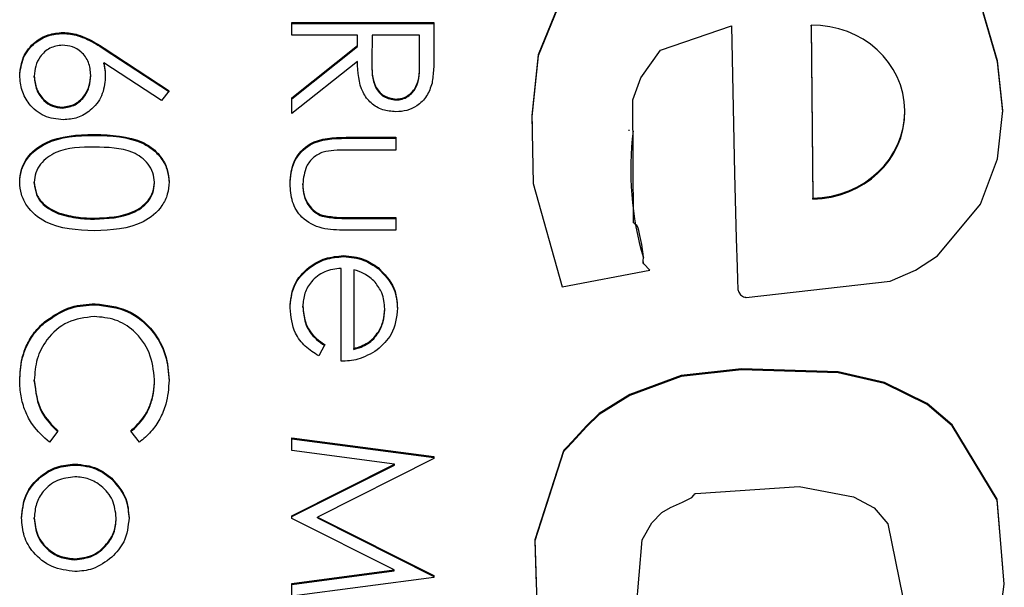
# Model space of a CAD drawing. Header units: millimetres. Extents: x 351 to 1801, y 78 to 1352.
# Tile 31 of 39: x 1626.24 to 1629.91, y 674.06 to 676.18. Entities that reach past the tile are written whole.
import ezdxf

# ---------------------------------------------------------------- set-up
doc = ezdxf.new("R2010")
doc.units = ezdxf.units.MM

msp = doc.modelspace()

# ---------------------------------------------------------------- linework, layer by layer
at = {"color": 7, "linetype": 'Continuous', "lineweight": 25}
for p, q in [((1627.2573, 676.1178), (1627.2573, 676.1653)), ((1627.2573, 676.1653), (1627.7864, 676.1653)), ((1627.2573, 676.1617), (1627.7864, 676.1617)), ((1627.7864, 676.1653), (1627.7864, 676.0594)), ((1626.4048, 676.125), (1626.4048, 676.1285)), ((1629.1911, 676.1555), (1629.1968, 675.5118)), ((1629.1911, 676.1519), (1629.1911, 676.1555)), ((1629.1911, 676.1519), (1629.1968, 675.5082)), ((1627.5015, 676.1178), (1627.2573, 676.1178)), ((1627.5015, 676.0792), (1627.5015, 676.1178)), ((1627.5558, 676.1178), (1627.555, 676.021)), ((1627.7322, 676.1178), (1627.5558, 676.1178)), ((1627.7322, 676.0186), (1627.7322, 676.1178)), ((1626.5585, 676.0694), (1626.8, 675.9116)), ((1626.5585, 676.0658), (1626.5585, 676.0694)), ((1626.5585, 676.0658), (1626.7982, 675.9092)), ((1627.2573, 675.8849), (1627.5015, 676.0792)), ((1627.2573, 675.8814), (1627.5015, 676.0757)), ((1627.5015, 676.0757), (1627.5015, 676.0792)), ((1626.7713, 675.875), (1626.5575, 676.0148)), ((1626.5575, 676.0112), (1626.5575, 676.0148)), ((1627.5015, 676.0205), (1627.2573, 675.8263)), ((1627.555, 676.0192), (1627.555, 676.0156)), ((1627.7322, 676.0151), (1627.7322, 676.0186)), ((1626.298, 675.9622), (1626.298, 675.9658)), ((1626.5083, 675.9664), (1626.5083, 675.9699)), ((1626.8, 675.9116), (1626.7713, 675.875)), ((1627.2573, 675.8263), (1627.2573, 675.8849)), ((1627.645, 675.8769), (1627.645, 675.8805)), ((1626.4029, 675.847), (1626.4029, 675.8506)), ((1629.5398, 675.831), (1629.5398, 675.8355)), ((1628.5117, 675.7663), (1628.5117, 675.7618)), ((1626.5216, 675.7453), (1626.5216, 675.7489)), ((1627.4592, 675.7381), (1627.644, 675.7381)), ((1627.4592, 675.7346), (1627.4592, 675.7381)), ((1627.4592, 675.7346), (1627.644, 675.7346)), ((1627.644, 675.7381), (1627.644, 675.6907)), ((1627.644, 675.6907), (1627.4646, 675.6907)), ((1626.298, 675.5669), (1626.298, 675.5705)), ((1626.7457, 675.5669), (1626.7457, 675.5705)), ((1627.298, 675.5609), (1627.298, 675.5645)), ((1629.1968, 675.5082), (1629.1968, 675.5118)), ((1626.3888, 675.4534), (1626.3888, 675.457)), ((1626.5219, 675.4334), (1626.5219, 675.437)), ((1627.3704, 675.4441), (1627.3704, 675.4476)), ((1627.4646, 675.4398), (1627.644, 675.4398)), ((1627.4646, 675.4362), (1627.4646, 675.4398)), ((1627.4646, 675.4362), (1627.644, 675.4362)), ((1627.644, 675.4398), (1627.644, 675.3923)), ((1627.644, 675.3923), (1627.4557, 675.3923)), ((1627.4496, 675.2939), (1627.4496, 675.2974)), ((1627.4404, 674.9042), (1627.4404, 675.25)), ((1627.4879, 675.245), (1627.4879, 674.9517)), ((1627.5787, 675.2494), (1627.5787, 675.2529)), ((1628.5653, 675.2748), (1628.5653, 675.2703)), ((1628.264, 675.1808), (1628.5906, 675.2431)), ((1626.5249, 675.1148), (1626.5249, 675.1183)), ((1627.298, 675.1054), (1627.298, 675.109)), ((1627.6033, 675.0959), (1627.6033, 675.0994)), ((1626.3362, 675.0477), (1626.3362, 675.0513)), ((1627.3794, 674.9667), (1627.3572, 674.9245)), ((1627.4879, 674.9481), (1627.4879, 674.9517)), ((1626.298, 674.8299), (1626.298, 674.8335)), ((1626.7457, 674.8332), (1626.7457, 674.8368)), ((1626.3862, 674.6446), (1626.3547, 674.6031)), ((1626.6893, 674.6031), (1626.6575, 674.6446)), ((1627.2573, 674.6194), (1627.7864, 674.5496)), ((1627.2573, 674.5717), (1627.2573, 674.6194)), ((1627.2573, 674.6159), (1627.7864, 674.5461)), ((1627.6389, 674.5211), (1627.2573, 674.5717)), ((1627.7864, 674.5496), (1627.7864, 674.5428)), ((1626.4496, 674.5181), (1626.4496, 674.5217)), ((1627.2573, 674.3295), (1627.6389, 674.5211)), ((1627.2573, 674.3259), (1627.6389, 674.5176)), ((1627.7864, 674.5428), (1627.3522, 674.3245)), ((1627.6389, 674.5176), (1627.6389, 674.5211)), ((1626.5867, 674.4652), (1626.5867, 674.4687)), ((1627.2573, 674.3188), (1627.2573, 674.3295)), ((1626.298, 674.3181), (1626.298, 674.3217)), ((1626.6033, 674.3181), (1626.6033, 674.3217)), ((1627.638, 674.1279), (1627.2573, 674.3188)), ((1627.3522, 674.3245), (1627.7864, 674.1067)), ((1627.3522, 674.321), (1627.3522, 674.3245)), ((1627.3522, 674.321), (1627.7864, 674.1031)), ((1626.4492, 674.1656), (1626.4492, 674.1691)), ((1627.2573, 674.0773), (1627.638, 674.1279)), ((1627.2573, 674.0737), (1627.638, 674.1243)), ((1627.638, 674.1243), (1627.638, 674.1279)), ((1627.7864, 674.0998), (1627.2573, 674.0296)), ((1627.2573, 674.0296), (1627.2573, 674.0773)), ((1627.7864, 674.1067), (1627.7864, 674.0998))]:
    msp.add_line(p, q, dxfattribs=at)
at = {"color": 7, "linetype": 'Continuous', "lineweight": 25, "flags": 128}
for points in [[(1628.2581, 676.2479), (1628.1746, 676.045), (1628.1507, 675.819), (1628.1564, 675.5663), (1628.264, 675.1808)], [(1628.2581, 676.2443), (1628.1746, 676.0415), (1628.1507, 675.8154), (1628.1515, 675.7798)], [(1628.8949, 676.1525), (1628.9061, 675.6032), (1628.9121, 675.3615), (1628.9155, 675.2552), (1628.9171, 675.2085), (1628.9185, 675.1717), (1628.9214, 675.1612), (1628.9284, 675.1517), (1628.9392, 675.1443), (1628.9444, 675.1426), (1628.9467, 675.1423), (1628.9477, 675.1423), (1628.9482, 675.1422), (1628.9484, 675.1422), (1628.9484, 675.1422), (1628.9485, 675.1422), (1628.9485, 675.1422), (1628.9485, 675.1422), (1628.9485, 675.1422), (1629.4858, 675.2022), (1629.5792, 675.2433), (1629.6611, 675.2972), (1629.8219, 675.4896), (1629.8851, 675.6576), (1629.9045, 675.8378), (1629.8851, 676.0228), (1629.8315, 676.2054)], [(1629.9041, 675.8303), (1629.9045, 675.8342), (1629.8851, 676.0193), (1629.8315, 676.2019)], [(1628.5906, 675.2431), (1628.5678, 675.2667), (1628.5656, 675.2712), (1628.5654, 675.2761), (1628.5663, 675.2934), (1628.5609, 675.339), (1628.5535, 675.3726), (1628.5489, 675.3906), (1628.5465, 675.3992), (1628.5446, 675.4062), (1628.5415, 675.4104), (1628.5366, 675.4135), (1628.5315, 675.4171), (1628.5301, 675.4191), (1628.5297, 675.4201), (1628.5296, 675.4206), (1628.5296, 675.4208), (1628.5296, 675.4209), (1628.5296, 675.4209), (1628.5296, 675.4209), (1628.5296, 675.421), (1628.5296, 675.421), (1628.5275, 675.8773), (1628.557, 675.9599), (1628.6294, 676.062), (1628.8949, 676.1525)], [(1629.8681, 673.7531), (1629.9103, 674.0745), (1629.8833, 674.3913), (1629.7165, 674.6676), (1629.6229, 674.7471), (1629.4639, 674.8252), (1629.2913, 674.8652), (1628.932, 674.8765), (1628.7072, 674.8508), (1628.5153, 674.7804), (1628.4019, 674.7098), (1628.3543, 674.6638), (1628.3153, 674.6201), (1628.2841, 674.5864), (1628.2752, 674.5784), (1628.2717, 674.5747), (1628.2703, 674.5729), (1628.2698, 674.5721), (1628.2695, 674.5717), (1628.2694, 674.5715), (1628.2694, 674.5714), (1628.2694, 674.5714), (1628.2694, 674.5714), (1628.2694, 674.5714), (1628.2694, 674.5714), (1628.1621, 674.2396), (1628.172, 673.9247)], [(1629.9047, 674.1365), (1629.8833, 674.3877), (1629.7165, 674.6641), (1629.6229, 674.7436), (1629.4639, 674.8216), (1629.2913, 674.8617), (1628.932, 674.873), (1628.7072, 674.8472), (1628.5153, 674.7769), (1628.4019, 674.7062), (1628.3543, 674.6603), (1628.3153, 674.6165), (1628.2841, 674.5828), (1628.2752, 674.5749), (1628.2717, 674.5711), (1628.2703, 674.5693), (1628.2698, 674.5685), (1628.2695, 674.5681), (1628.2694, 674.568), (1628.2694, 674.5679), (1628.2694, 674.5678), (1628.2694, 674.5678), (1628.2694, 674.5678), (1628.2694, 674.5678), (1628.1621, 674.2361), (1628.1672, 674.0734)], [(1628.5286, 673.8453), (1628.5612, 674.2394), (1628.5974, 674.303), (1628.6349, 674.3413), (1628.6672, 674.3597), (1628.7122, 674.38), (1628.7318, 674.3893), (1628.7469, 674.3972), (1628.754, 674.4055), (1628.7577, 674.4102), (1628.7598, 674.4116), (1628.7608, 674.412), (1628.7612, 674.4121), (1628.7614, 674.4122), (1628.7615, 674.4122), (1628.7616, 674.4122), (1628.7616, 674.4122), (1628.7616, 674.4122), (1628.7616, 674.4122), (1629.1463, 674.4376), (1629.3487, 674.3993), (1629.4258, 674.3584), (1629.4765, 674.2996), (1629.5325, 674.0246)]]:
    msp.add_lwpolyline(points, dxfattribs=at)
at = {"color": 7, "linetype": 'Continuous', "lineweight": 25}
msp.add_arc((1629.7069, 675.6192), 1.1876, 173.0785, 196.1537, dxfattribs=at)
for centre, end_param in [((1629.1939, 675.8336), 7.833742), ((1629.1939, 675.8301), 6.255016)]:
    msp.add_ellipse(centre, major_axis=(0.3457, 0.0106), ratio=0.930543, start_param=4.69215, end_param=end_param, dxfattribs=at)
for points, knots in [([(1626.2437, 675.9684), (1626.2465, 675.992), (1626.2522, 676.0393), (1626.2952, 676.0927), (1626.3491, 676.123), (1626.3863, 676.1267), (1626.4048, 676.1285)], [0, 0, 0, 0, 0.27967, 0.559085, 0.779558, 1, 1, 1, 1]), ([(1626.2437, 675.9648), (1626.2465, 675.9884), (1626.2522, 676.0357), (1626.2952, 676.0892), (1626.3491, 676.1194), (1626.3863, 676.1231), (1626.4048, 676.125)], [0, 0, 0, 0, 0.27967, 0.559085, 0.779558, 1, 1, 1, 1]), ([(1626.4048, 676.1285), (1626.4237, 676.1267), (1626.4549, 676.1236), (1626.4953, 676.1068), (1626.5276, 676.0893), (1626.5482, 676.0761), (1626.5585, 676.0694)], [0, 0, 0, 0, 0.339374, 0.559486, 0.779731, 1, 1, 1, 1]), ([(1626.4048, 676.125), (1626.4237, 676.1231), (1626.4549, 676.12), (1626.4953, 676.1032), (1626.5276, 676.0858), (1626.5482, 676.0725), (1626.5585, 676.0658)], [0, 0, 0, 0, 0.339374, 0.559486, 0.779731, 1, 1, 1, 1]), ([(1626.4029, 676.0811), (1626.3867, 676.0788), (1626.3541, 676.0743), (1626.3205, 676.0412), (1626.3009, 676.0041), (1626.2989, 675.9786), (1626.298, 675.9658)], [0, 0, 0, 0, 0.279059, 0.55882, 0.779303, 1, 1, 1, 1]), ([(1626.5083, 675.9699), (1626.5069, 675.9861), (1626.5042, 676.0182), (1626.4763, 676.0552), (1626.4408, 676.0776), (1626.4155, 676.0799), (1626.4029, 676.0811)], [0, 0, 0, 0, 0.280127, 0.559515, 0.779719, 1, 1, 1, 1]), ([(1627.7864, 676.0594), (1627.7865, 676.037), (1627.7866, 675.9969), (1627.7815, 675.9571), (1627.7792, 675.9396)], [0, 0, 0, 0, 0.56024, 1, 1, 1, 1]), ([(1626.5575, 676.0148), (1626.5591, 676.0046), (1626.5619, 675.9864), (1626.5624, 675.9681), (1626.5626, 675.96)], [0, 0, 0, 0, 0.55991, 1, 1, 1, 1]), ([(1627.6449, 675.833), (1627.6282, 675.8344), (1627.5947, 675.8372), (1627.5503, 675.8633), (1627.5058, 675.9229), (1627.5033, 675.9803), (1627.5015, 676.0205)], [0, 0, 0, 0, 0.18712, 0.373979, 0.560911, 1, 1, 1, 1]), ([(1627.555, 676.021), (1627.5551, 675.9885), (1627.5553, 675.9478), (1627.5811, 675.9077), (1627.6054, 675.8867), (1627.6292, 675.883), (1627.645, 675.8805)], [0, 0, 0, 0, 0.499827, 0.625498, 0.751208, 1, 1, 1, 1]), ([(1627.555, 676.0174), (1627.5551, 675.9849), (1627.5553, 675.9443), (1627.5811, 675.9042), (1627.6054, 675.8832), (1627.6292, 675.8794), (1627.645, 675.8769)], [0, 0, 0, 0, 0.499827, 0.625498, 0.751208, 1, 1, 1, 1]), ([(1627.645, 675.8805), (1627.6528, 675.8811), (1627.6683, 675.8822), (1627.6894, 675.8927), (1627.7073, 675.9076), (1627.7332, 675.9468), (1627.7326, 675.9867), (1627.7322, 676.0186)], [0, 0, 0, 0, 0.125307, 0.250617, 0.375954, 0.501281, 1, 1, 1, 1]), ([(1627.645, 675.8769), (1627.6528, 675.8775), (1627.6683, 675.8786), (1627.6894, 675.8892), (1627.7073, 675.904), (1627.7332, 675.9433), (1627.7326, 675.9832), (1627.7322, 676.0151)], [0, 0, 0, 0, 0.125307, 0.250617, 0.375954, 0.501281, 1, 1, 1, 1]), ([(1626.5575, 676.0112), (1626.5591, 676.001), (1626.5619, 675.9829), (1626.5624, 675.9645), (1626.5626, 675.9564)], [0, 0, 0, 0, 0.55991, 1, 1, 1, 1]), ([(1626.4058, 675.8031), (1626.3816, 675.8058), (1626.3331, 675.8113), (1626.2795, 675.8564), (1626.2491, 675.9115), (1626.2455, 675.9494), (1626.2437, 675.9684)], [0, 0, 0, 0, 0.279631, 0.55896, 0.779478, 1, 1, 1, 1]), ([(1626.298, 675.9658), (1626.2996, 675.9496), (1626.3029, 675.9171), (1626.33, 675.8794), (1626.3646, 675.8546), (1626.3901, 675.8519), (1626.4029, 675.8506)], [0, 0, 0, 0, 0.280018, 0.559853, 0.779987, 1, 1, 1, 1]), ([(1626.298, 675.9622), (1626.2996, 675.946), (1626.3029, 675.9135), (1626.33, 675.8758), (1626.3646, 675.851), (1626.3901, 675.8483), (1626.4029, 675.847)], [0, 0, 0, 0, 0.280018, 0.559853, 0.779987, 1, 1, 1, 1]), ([(1626.4029, 675.8506), (1626.4195, 675.853), (1626.4527, 675.8579), (1626.4862, 675.8926), (1626.5055, 675.9308), (1626.5074, 675.9569), (1626.5083, 675.9699)], [0, 0, 0, 0, 0.2787544, 0.558605, 0.7791474, 1, 1, 1, 1]), ([(1626.4029, 675.847), (1626.4195, 675.8494), (1626.4527, 675.8543), (1626.4862, 675.889), (1626.5055, 675.9273), (1626.5074, 675.9533), (1626.5083, 675.9664)], [0, 0, 0, 0, 0.278754, 0.558605, 0.779147, 1, 1, 1, 1]), ([(1626.5626, 675.96), (1626.5599, 675.9368), (1626.5546, 675.8905), (1626.5122, 675.8389), (1626.4604, 675.8077), (1626.424, 675.8046), (1626.4058, 675.8031)], [0, 0, 0, 0, 0.279638, 0.559326, 0.779527, 1, 1, 1, 1]), ([(1627.7792, 675.9396), (1627.7737, 675.923), (1627.7627, 675.8898), (1627.727, 675.8549), (1627.686, 675.8357), (1627.6586, 675.8339), (1627.6449, 675.833)], [0, 0, 0, 0, 0.279797, 0.5595, 0.779626, 1, 1, 1, 1]), ([(1626.2437, 675.572), (1626.245, 675.5875), (1626.2475, 675.6183), (1626.2752, 675.6745), (1626.3641, 675.744), (1626.4586, 675.7469), (1626.5216, 675.7489)], [0, 0, 0, 0, 0.125551, 0.25109, 0.50025, 1, 1, 1, 1]), ([(1626.2437, 675.5685), (1626.245, 675.5839), (1626.2475, 675.6148), (1626.2752, 675.6709), (1626.3641, 675.7404), (1626.4586, 675.7433), (1626.5216, 675.7453)], [0, 0, 0, 0, 0.125551, 0.25109, 0.50025, 1, 1, 1, 1]), ([(1626.5216, 675.7489), (1626.5848, 675.7468), (1626.6639, 675.7442), (1626.7434, 675.695), (1626.775, 675.6606), (1626.7962, 675.6184), (1626.7987, 675.5875), (1626.8, 675.572)], [0, 0, 0, 0, 0.498702, 0.624177, 0.749467, 0.874745, 1, 1, 1, 1]), ([(1626.5216, 675.7453), (1626.5848, 675.7432), (1626.6639, 675.7407), (1626.7434, 675.6914), (1626.775, 675.6571), (1626.7962, 675.6149), (1626.7987, 675.5839), (1626.8, 675.5685)], [0, 0, 0, 0, 0.498702, 0.624177, 0.749467, 0.874745, 1, 1, 1, 1]), ([(1627.2505, 675.5649), (1627.2528, 675.5943), (1627.2575, 675.6529), (1627.3348, 675.7351), (1627.412, 675.737), (1627.4592, 675.7381)], [0, 0, 0, 0, 0.28097, 0.559785, 1, 1, 1, 1]), ([(1627.2505, 675.5613), (1627.2528, 675.5908), (1627.2575, 675.6494), (1627.3348, 675.7316), (1627.412, 675.7334), (1627.4592, 675.7346)], [0, 0, 0, 0, 0.28097, 0.559785, 1, 1, 1, 1]), ([(1626.5219, 675.7014), (1626.4724, 675.701), (1626.3983, 675.7004), (1626.3261, 675.6496), (1626.3019, 675.6068), (1626.2993, 675.5826), (1626.298, 675.5705)], [0, 0, 0, 0, 0.500291, 0.749086, 0.874606, 1, 1, 1, 1]), ([(1626.7457, 675.5705), (1626.7445, 675.5826), (1626.7421, 675.6068), (1626.7235, 675.639), (1626.6975, 675.6647), (1626.633, 675.6996), (1626.5712, 675.7006), (1626.5219, 675.7014)], [0, 0, 0, 0, 0.125139, 0.250418, 0.375519, 0.500847, 1, 1, 1, 1]), ([(1627.4646, 675.6907), (1627.4476, 675.6907), (1627.4172, 675.6908), (1627.3873, 675.6855), (1627.3742, 675.6831)], [0, 0, 0, 0, 0.560377, 1, 1, 1, 1]), ([(1627.3742, 675.6831), (1627.3612, 675.6773), (1627.3353, 675.6656), (1627.3044, 675.6231), (1627.3004, 675.5867), (1627.298, 675.5645)], [0, 0, 0, 0, 0.280117, 0.560544, 1, 1, 1, 1]), ([(1626.5216, 675.3895), (1626.4581, 675.3925), (1626.3629, 675.3969), (1626.2752, 675.4688), (1626.2475, 675.5254), (1626.245, 675.5565), (1626.2437, 675.572)], [0, 0, 0, 0, 0.499407, 0.748743, 0.874372, 1, 1, 1, 1]), ([(1626.298, 675.5705), (1626.2998, 675.556), (1626.3034, 675.5271), (1626.3336, 675.4825), (1626.3679, 675.4667), (1626.3888, 675.457)], [0, 0, 0, 0, 0.280257, 0.560781, 1, 1, 1, 1]), ([(1626.298, 675.5669), (1626.2998, 675.5524), (1626.3034, 675.5235), (1626.3336, 675.4789), (1626.3679, 675.4631), (1626.3888, 675.4534)], [0, 0, 0, 0, 0.280257, 0.560781, 1, 1, 1, 1]), ([(1626.8, 675.572), (1626.7988, 675.5565), (1626.7963, 675.5254), (1626.7686, 675.4686), (1626.6804, 675.3971), (1626.5851, 675.3926), (1626.5216, 675.3895)], [0, 0, 0, 0, 0.1256, 0.251197, 0.500581, 1, 1, 1, 1]), ([(1626.5219, 675.437), (1626.571, 675.4389), (1626.6446, 675.4419), (1626.7173, 675.4914), (1626.7419, 675.5341), (1626.7445, 675.5584), (1626.7457, 675.5705)], [0, 0, 0, 0, 0.500072, 0.749021, 0.874598, 1, 1, 1, 1]), ([(1626.5219, 675.4334), (1626.571, 675.4354), (1626.6446, 675.4383), (1626.7173, 675.4878), (1626.7419, 675.5306), (1626.7445, 675.5548), (1626.7457, 675.5669)], [0, 0, 0, 0, 0.500072, 0.749021, 0.874598, 1, 1, 1, 1]), ([(1627.4557, 675.3923), (1627.4268, 675.3928), (1627.3694, 675.3936), (1627.2939, 675.4308), (1627.2548, 675.497), (1627.2519, 675.5422), (1627.2505, 675.5649)], [0, 0, 0, 0, 0.281501, 0.559646, 0.779298, 1, 1, 1, 1]), ([(1627.298, 675.5645), (1627.2988, 675.5507), (1627.3004, 675.5233), (1627.317, 675.4881), (1627.3409, 675.4614), (1627.3606, 675.4522), (1627.3704, 675.4476)], [0, 0, 0, 0, 0.28027, 0.560007, 0.780074, 1, 1, 1, 1]), ([(1627.298, 675.5609), (1627.2988, 675.5472), (1627.3004, 675.5197), (1627.317, 675.4845), (1627.3409, 675.4578), (1627.3606, 675.4486), (1627.3704, 675.4441)], [0, 0, 0, 0, 0.2802697, 0.5600069, 0.7800741, 1, 1, 1, 1]), ([(1626.3888, 675.457), (1626.4132, 675.4503), (1626.4568, 675.4382), (1626.502, 675.4374), (1626.5219, 675.437)], [0, 0, 0, 0, 0.559599, 1, 1, 1, 1]), ([(1626.3888, 675.4534), (1626.4132, 675.4467), (1626.4568, 675.4347), (1626.502, 675.4338), (1626.5219, 675.4334)], [0, 0, 0, 0, 0.559599, 1, 1, 1, 1]), ([(1627.3704, 675.4476), (1627.3878, 675.4448), (1627.4191, 675.4396), (1627.4507, 675.4397), (1627.4646, 675.4398)], [0, 0, 0, 0, 0.559371, 1, 1, 1, 1]), ([(1627.3704, 675.4441), (1627.3878, 675.4412), (1627.4191, 675.436), (1627.4507, 675.4362), (1627.4646, 675.4362)], [0, 0, 0, 0, 0.559371, 1, 1, 1, 1]), ([(1627.2505, 675.103), (1627.2531, 675.1324), (1627.2584, 675.1911), (1627.3149, 675.2543), (1627.3809, 675.2911), (1627.4267, 675.2953), (1627.4496, 675.2974)], [0, 0, 0, 0, 0.279885, 0.558859, 0.779462, 1, 1, 1, 1]), ([(1627.2505, 675.0995), (1627.2531, 675.1289), (1627.2584, 675.1876), (1627.3149, 675.2508), (1627.3809, 675.2875), (1627.4267, 675.2918), (1627.4496, 675.2939)], [0, 0, 0, 0, 0.279885, 0.558859, 0.779462, 1, 1, 1, 1]), ([(1627.4496, 675.2974), (1627.4758, 675.2951), (1627.5228, 675.2909), (1627.5616, 675.2645), (1627.5787, 675.2529)], [0, 0, 0, 0, 0.559427, 1, 1, 1, 1]), ([(1627.4496, 675.2939), (1627.4758, 675.2915), (1627.5228, 675.2873), (1627.5616, 675.261), (1627.5787, 675.2494)], [0, 0, 0, 0, 0.559427, 1, 1, 1, 1]), ([(1627.4404, 675.25), (1627.4195, 675.2475), (1627.3776, 675.2427), (1627.3302, 675.2053), (1627.302, 675.1584), (1627.2993, 675.1254), (1627.298, 675.109)], [0, 0, 0, 0, 0.279963, 0.559359, 0.779526, 1, 1, 1, 1]), ([(1627.567, 675.199), (1627.5539, 675.2105), (1627.5306, 675.2312), (1627.501, 675.2408), (1627.4879, 675.245)], [0, 0, 0, 0, 0.558795, 1, 1, 1, 1]), ([(1627.5787, 675.2529), (1627.602, 675.2292), (1627.6439, 675.1867), (1627.6486, 675.1279), (1627.6508, 675.1019)], [0, 0, 0, 0, 0.558577, 1, 1, 1, 1]), ([(1627.5787, 675.2494), (1627.602, 675.2256), (1627.6439, 675.1832), (1627.6486, 675.1243), (1627.6508, 675.0983)], [0, 0, 0, 0, 0.5585773, 1, 1, 1, 1]), ([(1627.6033, 675.0994), (1627.6015, 675.1199), (1627.5983, 675.1566), (1627.5766, 675.186), (1627.567, 675.199)], [0, 0, 0, 0, 0.559458, 1, 1, 1, 1]), ([(1626.3362, 675.0513), (1626.3683, 675.0731), (1626.4256, 675.1123), (1626.4945, 675.1165), (1626.5249, 675.1183)], [0, 0, 0, 0, 0.559029, 1, 1, 1, 1]), ([(1626.3362, 675.0477), (1626.3683, 675.0696), (1626.4256, 675.1087), (1626.4945, 675.1129), (1626.5249, 675.1148)], [0, 0, 0, 0, 0.559029, 1, 1, 1, 1]), ([(1626.5249, 675.1183), (1626.5664, 675.1135), (1626.6494, 675.1038), (1626.7402, 675.0256), (1626.7928, 674.9314), (1626.7976, 674.8664), (1626.8, 674.8338)], [0, 0, 0, 0, 0.279512, 0.55908, 0.779374, 1, 1, 1, 1]), ([(1626.5249, 675.1148), (1626.5664, 675.1099), (1626.6494, 675.1003), (1626.7402, 675.022), (1626.7928, 674.9279), (1626.7976, 674.8628), (1626.8, 674.8302)], [0, 0, 0, 0, 0.279512, 0.55908, 0.779374, 1, 1, 1, 1]), ([(1627.3572, 674.9245), (1627.3397, 674.9353), (1627.3047, 674.9569), (1627.2598, 675.0177), (1627.254, 675.0707), (1627.2505, 675.103)], [0, 0, 0, 0, 0.280919, 0.561407, 1, 1, 1, 1]), ([(1627.298, 675.109), (1627.2999, 675.0895), (1627.303, 675.0574), (1627.3225, 675.0165), (1627.3482, 674.9882), (1627.369, 674.9739), (1627.3794, 674.9667)], [0, 0, 0, 0, 0.339465, 0.559626, 0.779498, 1, 1, 1, 1]), ([(1627.298, 675.1054), (1627.2999, 675.0859), (1627.303, 675.0538), (1627.3225, 675.0129), (1627.3482, 674.9846), (1627.369, 674.9703), (1627.3794, 674.9631)], [0, 0, 0, 0, 0.339465, 0.559626, 0.779498, 1, 1, 1, 1]), ([(1627.4879, 674.9517), (1627.5062, 674.9575), (1627.5428, 674.969), (1627.5796, 675.0096), (1627.5997, 675.0546), (1627.6021, 675.0845), (1627.6033, 675.0994)], [0, 0, 0, 0, 0.280138, 0.559194, 0.779598, 1, 1, 1, 1]), ([(1627.6508, 675.1019), (1627.6468, 675.0675), (1627.6397, 675.0061), (1627.5945, 674.9646), (1627.5746, 674.9463)], [0, 0, 0, 0, 0.558919, 1, 1, 1, 1]), ([(1626.5213, 675.0709), (1626.4871, 675.0668), (1626.4186, 675.0588), (1626.3449, 674.9925), (1626.3036, 674.9139), (1626.2999, 674.8603), (1626.298, 674.8335)], [0, 0, 0, 0, 0.2794342, 0.5589213, 0.7792831, 1, 1, 1, 1]), ([(1626.7457, 674.8368), (1626.7419, 674.8705), (1626.7341, 674.938), (1626.6767, 675.0168), (1626.6012, 675.0637), (1626.5479, 675.0685), (1626.5213, 675.0709)], [0, 0, 0, 0, 0.2798558, 0.5595188, 0.7796855, 1, 1, 1, 1]), ([(1627.4879, 674.9481), (1627.5062, 674.9539), (1627.5428, 674.9655), (1627.5796, 675.0061), (1627.5997, 675.0511), (1627.6021, 675.0809), (1627.6033, 675.0959)], [0, 0, 0, 0, 0.280138, 0.559194, 0.779598, 1, 1, 1, 1]), ([(1626.2437, 674.8331), (1626.2452, 674.861), (1626.2478, 674.9068), (1626.2695, 674.9671), (1626.2973, 675.0138), (1626.3233, 675.0388), (1626.3362, 675.0513)], [0, 0, 0, 0, 0.339838, 0.559927, 0.779959, 1, 1, 1, 1]), ([(1626.2437, 674.8296), (1626.2452, 674.8574), (1626.2478, 674.9032), (1626.2695, 674.9635), (1626.2973, 675.0103), (1626.3233, 675.0352), (1626.3362, 675.0477)], [0, 0, 0, 0, 0.339838, 0.559927, 0.779959, 1, 1, 1, 1]), ([(1627.5746, 674.9463), (1627.5514, 674.9325), (1627.5097, 674.9079), (1627.4617, 674.9053), (1627.4404, 674.9042)], [0, 0, 0, 0, 0.558897, 1, 1, 1, 1]), ([(1626.3547, 674.6031), (1626.3321, 674.6232), (1626.2949, 674.6565), (1626.2631, 674.7184), (1626.2463, 674.7747), (1626.2446, 674.8137), (1626.2437, 674.8331)], [0, 0, 0, 0, 0.339341, 0.559515, 0.77972, 1, 1, 1, 1]), ([(1626.298, 674.8335), (1626.303, 674.7926), (1626.3119, 674.7194), (1626.3634, 674.6675), (1626.3862, 674.6446)], [0, 0, 0, 0, 0.5587722, 1, 1, 1, 1]), ([(1626.298, 674.8299), (1626.303, 674.789), (1626.3119, 674.7158), (1626.3634, 674.6639), (1626.3862, 674.641)], [0, 0, 0, 0, 0.558772, 1, 1, 1, 1]), ([(1626.6575, 674.6446), (1626.6756, 674.6618), (1626.7053, 674.6903), (1626.7303, 674.742), (1626.7436, 674.7885), (1626.745, 674.8207), (1626.7457, 674.8368)], [0, 0, 0, 0, 0.339327, 0.559466, 0.779727, 1, 1, 1, 1]), ([(1626.6575, 674.641), (1626.6756, 674.6583), (1626.7053, 674.6867), (1626.7303, 674.7384), (1626.7436, 674.785), (1626.745, 674.8171), (1626.7457, 674.8332)], [0, 0, 0, 0, 0.339327, 0.559466, 0.779727, 1, 1, 1, 1]), ([(1626.8, 674.8338), (1626.798, 674.8035), (1626.7946, 674.7537), (1626.7672, 674.6897), (1626.7346, 674.6404), (1626.7044, 674.6155), (1626.6893, 674.6031)], [0, 0, 0, 0, 0.33969, 0.55984, 0.77993, 1, 1, 1, 1]), ([(1626.2505, 674.3215), (1626.2535, 674.3511), (1626.2595, 674.4103), (1626.3144, 674.4754), (1626.38, 674.5153), (1626.4264, 674.5196), (1626.4496, 674.5217)], [0, 0, 0, 0, 0.279776, 0.559179, 0.779592, 1, 1, 1, 1]), ([(1626.2505, 674.3179), (1626.2535, 674.3475), (1626.2595, 674.4067), (1626.3144, 674.4719), (1626.38, 674.5117), (1626.4264, 674.516), (1626.4496, 674.5181)], [0, 0, 0, 0, 0.2797756, 0.5591788, 0.7795916, 1, 1, 1, 1]), ([(1626.4496, 674.5217), (1626.4781, 674.5189), (1626.529, 674.5139), (1626.5691, 674.4825), (1626.5867, 674.4687)], [0, 0, 0, 0, 0.559285, 1, 1, 1, 1]), ([(1626.4496, 674.5181), (1626.4781, 674.5153), (1626.529, 674.5103), (1626.5691, 674.479), (1626.5867, 674.4652)], [0, 0, 0, 0, 0.559285, 1, 1, 1, 1]), ([(1626.4492, 674.4742), (1626.4269, 674.4714), (1626.3822, 674.4658), (1626.3315, 674.4254), (1626.3027, 674.3744), (1626.2996, 674.3393), (1626.298, 674.3217)], [0, 0, 0, 0, 0.279618, 0.559167, 0.779512, 1, 1, 1, 1]), ([(1626.6033, 674.3217), (1626.6005, 674.3443), (1626.595, 674.3895), (1626.5528, 674.4389), (1626.5025, 674.4696), (1626.467, 674.4727), (1626.4492, 674.4742)], [0, 0, 0, 0, 0.279484, 0.559256, 0.779547, 1, 1, 1, 1]), ([(1626.5867, 674.4687), (1626.6075, 674.4449), (1626.6445, 674.4021), (1626.6488, 674.3462), (1626.6508, 674.3215)], [0, 0, 0, 0, 0.55888, 1, 1, 1, 1]), ([(1626.5867, 674.4652), (1626.6075, 674.4413), (1626.6445, 674.3986), (1626.6488, 674.3426), (1626.6508, 674.3179)], [0, 0, 0, 0, 0.5588803, 1, 1, 1, 1]), ([(1626.4496, 674.1217), (1626.4202, 674.1253), (1626.3613, 674.1326), (1626.2953, 674.1859), (1626.2558, 674.252), (1626.2523, 674.2983), (1626.2505, 674.3215)], [0, 0, 0, 0, 0.279521, 0.559381, 0.779507, 1, 1, 1, 1]), ([(1626.298, 674.3217), (1626.3005, 674.2993), (1626.3056, 674.2545), (1626.346, 674.2038), (1626.3965, 674.1743), (1626.4317, 674.1709), (1626.4492, 674.1691)], [0, 0, 0, 0, 0.279745, 0.559113, 0.779606, 1, 1, 1, 1]), ([(1626.298, 674.3181), (1626.3005, 674.2957), (1626.3056, 674.2509), (1626.346, 674.2003), (1626.3965, 674.1707), (1626.4317, 674.1673), (1626.4492, 674.1656)], [0, 0, 0, 0, 0.2797454, 0.5591127, 0.7796058, 1, 1, 1, 1]), ([(1626.4492, 674.1691), (1626.4719, 674.1717), (1626.5171, 674.1769), (1626.5669, 674.2187), (1626.5984, 674.2684), (1626.6016, 674.3039), (1626.6033, 674.3217)], [0, 0, 0, 0, 0.279586, 0.559398, 0.779653, 1, 1, 1, 1]), ([(1626.4492, 674.1656), (1626.4719, 674.1682), (1626.5171, 674.1734), (1626.5669, 674.2151), (1626.5984, 674.2649), (1626.6016, 674.3004), (1626.6033, 674.3181)], [0, 0, 0, 0, 0.279586, 0.559398, 0.779653, 1, 1, 1, 1]), ([(1626.6508, 674.3215), (1626.6475, 674.2901), (1626.6416, 674.234), (1626.6037, 674.1928), (1626.587, 674.1747)], [0, 0, 0, 0, 0.559182, 1, 1, 1, 1]), ([(1626.587, 674.1747), (1626.564, 674.1576), (1626.5228, 674.127), (1626.472, 674.1233), (1626.4496, 674.1217)], [0, 0, 0, 0, 0.559216, 1, 1, 1, 1])]:
    msp.add_open_spline(points, degree=3, knots=knots, dxfattribs=at)

doc.saveas('drawing.dxf')
